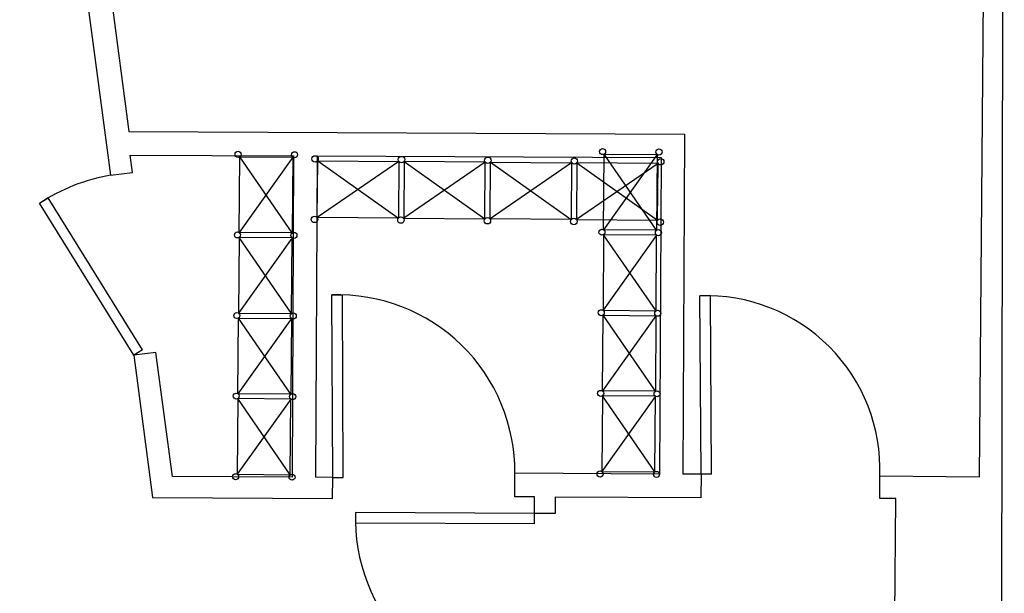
# Model space of a CAD drawing. Header units: inches. Extents: x -3371 to 2763, y -983 to 646.
# Tile 61 of 96: x 110 to 299, y 325 to 435. Entities that reach past the tile are written whole.
import ezdxf

# ---------------------------------------------------------------- set-up
doc = ezdxf.new("R2010")
doc.units = ezdxf.units.IN
doc.header["$LTSCALE"] = 12
doc.header["$MEASUREMENT"] = 0
for name, color, linetype in [('White', 7, 'Continuous'), ('图层1', 1, 'Continuous'), ('图层8', 8, 'Continuous')]:
    doc.layers.add(name, color=color, linetype=linetype)

msp = doc.modelspace()

# ---------------------------------------------------------------- linework, layer by layer
at = {"layer": 'White', "color": 7}
for p, q in [((298.27, 319.99), (298.74, 581.22)), ((111.83, 560.56), (131.22, 413.72)), ((294, 347.63), (295.55, 539.52)), ((110.35, 536.92), (127.72, 405.35)), ((131.22, 413.72), (237.58, 413.2)), ((237.58, 413.2), (237.26, 348.12)), ((131.95, 405.91), (131.51, 409.22)), ((131.51, 409.22), (162.76, 409.07)), ((162.76, 409.07), (162.46, 347.54)), ((167.26, 409.05), (166.96, 347.52)), ((167.26, 409.05), (233.06, 408.72)), ((233.06, 408.72), (232.76, 348.14)), ((127.72, 405.35), (131.95, 405.91)), ((114.13, 399.98), (115.83, 401.03)), ((132.17, 370.88), (114.13, 399.98)), ((133.87, 371.94), (115.83, 401.03)), ((242.5, 382.27), (240.5, 382.26)), ((240.71, 348.11), (240.5, 382.26)), ((242.71, 348.12), (242.5, 382.27)), ((133.87, 371.94), (132.17, 370.88)), ((136.42, 371.44), (132.17, 370.88)), ((139.56, 347.66), (136.42, 371.44)), ((132.17, 370.88), (135.77, 343.63)), ((162.46, 347.54), (139.56, 347.66)), ((170.24, 347.51), (166.96, 347.52)), ((170.22, 343.46), (170.24, 347.51)), ((205.08, 343.78), (205.1, 348.28)), ((232.76, 348.14), (205.1, 348.28)), ((240.71, 348.11), (237.26, 348.12)), ((240.71, 348.11), (240.69, 343.61)), ((242.71, 348.12), (240.71, 348.13)), ((274.89, 343.47), (274.92, 347.78)), ((274.92, 347.78), (294, 347.63)), ((135.77, 343.63), (170.22, 343.46)), ((208.86, 343.76), (205.08, 343.78)), ((208.84, 340.58), (208.86, 343.76)), ((212.81, 343.74), (212.79, 340.56)), ((240.69, 343.61), (212.81, 343.74)), ((277.99, 343.45), (274.89, 343.47)), ((277.8, 320.5), (277.99, 343.45)), ((174.59, 340.75), (174.58, 338.75)), ((208.84, 340.58), (174.59, 340.75)), ((212.79, 340.56), (208.84, 340.58)), ((208.84, 338.58), (208.84, 340.58)), ((208.84, 338.58), (174.58, 338.75))]:
    msp.add_line(p, q, dxfattribs=at)
at = {"layer": 'White', "color": 7, "linetype": 'Continuous'}
for p, q in [((170.1, 382.43), (172.1, 382.44)), ((170.24, 347.51), (170.1, 382.43)), ((172.24, 347.51), (172.1, 382.44)), ((170.24, 347.51), (172.24, 347.51))]:
    msp.add_line(p, q, dxfattribs=at)
at = {"layer": 'White', "color": 7}
for centre, radius, start, end in [((133.73, 370.26), 35.59, 99.7168, 123.4029), ((241.71, 349.05), 33.24, 357.8199, 92.0751), ((208.43, 339.59), 33.86, 178.0261, 270.9553)]:
    msp.add_arc(centre, radius, start, end, dxfattribs=at)
at = {"layer": 'White', "color": 7, "linetype": 'Continuous'}
msp.add_arc((171.24, 348.59), 33.86, 359.4729, 91.9366, dxfattribs=at)
at = {"layer": '图层1', "color": 7}
for p, q in [((152.35, 394.4), (152.46, 408.88)), ((152.46, 408.88), (162.6, 408.8)), ((162.6, 408.8), (162.49, 394.32)), ((222.08, 394.92), (222.19, 409.4)), ((222.19, 409.4), (232.33, 409.32)), ((232.33, 409.32), (232.22, 394.84)), ((167.28, 397.25), (167.37, 408.12)), ((167.37, 408.12), (182.89, 407.99)), ((182.89, 407.99), (182.8, 397.13)), ((183.9, 407.99), (183.82, 397.12)), ((199.42, 407.86), (183.9, 407.99)), ((199.33, 397), (199.42, 407.86)), ((200.35, 396.99), (200.44, 407.85)), ((200.44, 407.85), (215.95, 407.73)), ((215.95, 407.73), (215.87, 396.87)), ((216.97, 407.72), (216.89, 396.86)), ((232.49, 407.6), (216.97, 407.72)), ((232.4, 396.73), (232.49, 407.6)), ((182.8, 397.13), (167.28, 397.25)), ((183.82, 397.12), (199.33, 397)), ((215.87, 396.87), (200.35, 396.99)), ((216.89, 396.86), (232.4, 396.73)), ((162.49, 394.32), (152.35, 394.4)), ((222.08, 393.97), (221.96, 379.49)), ((232.22, 394.84), (222.08, 394.92)), ((232.21, 393.89), (222.08, 393.97)), ((232.1, 379.41), (232.21, 393.89)), ((152.34, 393.45), (152.23, 378.96)), ((162.48, 393.37), (152.34, 393.45)), ((162.37, 378.88), (162.48, 393.37)), ((152.23, 378.96), (162.37, 378.88)), ((221.96, 379.49), (232.1, 379.41)), ((152.11, 363.53), (152.23, 378.01)), ((152.23, 378.01), (162.36, 377.94)), ((162.36, 377.94), (162.25, 363.45)), ((221.84, 364.06), (221.96, 378.54)), ((221.96, 378.54), (232.09, 378.46)), ((232.09, 378.46), (231.98, 363.98)), ((231.98, 363.98), (221.84, 364.06)), ((152.11, 362.58), (151.99, 348.1)), ((162.25, 363.45), (152.11, 363.53)), ((162.24, 362.5), (152.11, 362.58)), ((162.13, 348.02), (162.24, 362.5)), ((221.84, 363.11), (221.72, 348.62)), ((231.97, 363.03), (221.84, 363.11)), ((231.86, 348.55), (231.97, 363.03)), ((221.72, 348.62), (231.86, 348.55)), ((151.99, 348.1), (162.13, 348.02))]:
    msp.add_line(p, q, dxfattribs=at)
for centre, radius in [((152.14, 409.36), 0.579), ((162.94, 409.27), 0.579), ((166.86, 408.48), 0.621), ((183.4, 408.35), 0.621), ((183.4, 408.35), 0.621), ((199.93, 408.21), 0.621), ((199.93, 408.21), 0.621), ((221.87, 409.88), 0.579), ((232.67, 409.8), 0.579), ((216.47, 408.08), 0.621), ((216.47, 408.08), 0.621), ((233, 407.95), 0.621), ((166.77, 396.9), 0.621), ((183.3, 396.77), 0.621), ((183.3, 396.77), 0.621), ((199.84, 396.64), 0.621), ((199.84, 396.64), 0.621), ((216.37, 396.51), 0.621), ((216.37, 396.51), 0.621), ((232.91, 396.37), 0.621), ((152.02, 393.92), 0.579), ((152.02, 393.92), 0.579), ((162.82, 393.84), 0.579), ((162.82, 393.84), 0.579), ((221.75, 394.45), 0.579), ((221.75, 394.45), 0.579), ((232.55, 394.36), 0.579), ((232.55, 394.36), 0.579), ((151.9, 378.49), 0.579), ((151.9, 378.49), 0.579), ((162.7, 378.41), 0.579), ((162.7, 378.41), 0.579), ((221.63, 379.02), 0.579), ((221.63, 379.02), 0.579), ((232.43, 378.93), 0.579), ((232.43, 378.93), 0.579), ((151.78, 363.06), 0.579), ((151.78, 363.06), 0.579), ((221.51, 363.58), 0.579), ((221.51, 363.58), 0.579), ((232.31, 363.5), 0.579), ((232.31, 363.5), 0.579), ((162.58, 362.98), 0.579), ((162.58, 362.98), 0.579), ((221.39, 348.15), 0.579), ((232.19, 348.07), 0.579), ((151.66, 347.63), 0.579), ((162.46, 347.54), 0.579)]:
    msp.add_circle(centre, radius, dxfattribs=at)
at = {"layer": '图层8', "color": 7}
for p, q in [((162.6, 408.8), (152.35, 394.4)), ((162.49, 394.32), (152.46, 408.88)), ((232.33, 409.32), (222.08, 394.92)), ((232.22, 394.84), (222.19, 409.4)), ((182.89, 407.99), (167.28, 397.25)), ((167.37, 408.12), (182.8, 397.13)), ((199.42, 407.86), (183.82, 397.12)), ((183.9, 407.99), (199.33, 397)), ((215.95, 407.73), (200.35, 396.99)), ((200.44, 407.85), (215.87, 396.87)), ((232.49, 407.6), (216.89, 396.86)), ((216.97, 407.72), (232.4, 396.73)), ((232.21, 393.89), (221.96, 379.49)), ((232.1, 379.41), (222.08, 393.97)), ((162.48, 393.37), (152.23, 378.96)), ((162.37, 378.88), (152.34, 393.45)), ((162.36, 377.94), (152.11, 363.53)), ((162.25, 363.45), (152.23, 378.01)), ((232.09, 378.46), (221.84, 364.06)), ((231.98, 363.98), (221.96, 378.54)), ((162.24, 362.5), (151.99, 348.1)), ((162.13, 348.02), (152.11, 362.58)), ((231.97, 363.03), (221.72, 348.62)), ((231.86, 348.55), (221.84, 363.11))]:
    msp.add_line(p, q, dxfattribs=at)

doc.saveas('drawing.dxf')
